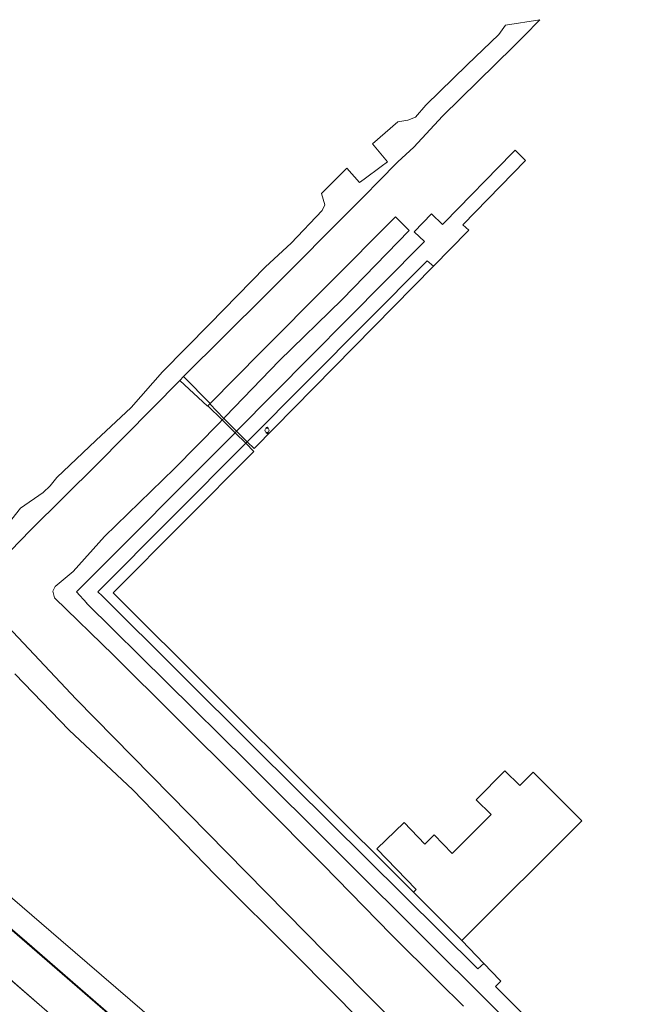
# Model space of a CAD drawing. Header units: millimetres. Extents: x 37131378 to 37737458, y 18584386 to 19114224.
# Tile 86 of 86: x 37645103 to 37719040, y 18982347 to 19099737. Entities that reach past the tile are written whole.
import ezdxf

# ---------------------------------------------------------------- set-up
doc = ezdxf.new("R2010")
doc.units = ezdxf.units.MM
doc.header["$LTSCALE"] = 50
for name, color, linetype, lineweight in [('afvalbak', 7, 'Continuous', 0), ('Bandenlijnen nieuwe situatie', 7, 'Continuous', 13), ('gesloten verharding', 7, 'Continuous', 0), ('groenvoorziening', 7, 'Continuous', 0), ('open verharding', 7, 'Continuous', 0), ('pand', 7, 'Continuous', 0), ('Voetpad', 7, 'Continuous', 0)]:
    doc.layers.add(name, color=color, linetype=linetype, lineweight=lineweight)

# ---------------------------------------------------------------- blocks, each defined once
blk = doc.blocks.new('BGT_DRD_ACAD_3_FMEBLOCK2857')
at = {"layer": 'open verharding', "color": 255}
for points in [[(0.322, -14.5515), (10.266, -23.0005), (23.365, -34.4225)], [(65.966, -44.5165), (46.185, -24.6145), (34.373, -12.5735), (16.461, 5.6845), (7.687, 15.0285)], [(8.642, 23.3645), (11.007, 25.8395), (18.977, 33.6995), (28.79, 43.6885), (29.252, 44.1495), (38.957, 53.8315), (50.478, 65.3665), (51.543, 66.4505), (51.767, 66.6785), (53.51, 68.4515), (53.75, 68.6965), (54.786, 69.7515), (56.68, 71.4875), (60.111, 75.2025), (68.571, 83.4885), (69.825, 84.7685), (71.691, 86.6955), (67.622, 86.0495), (66.811, 84.9135), (63.04, 81.3295), (58.108, 76.4855), (56.89, 75.0905), (55.951, 74.7035), (54.789, 74.4995), (51.762, 71.8815), (53.551, 69.7595), (52.776, 69.1875), (50.753, 67.6925), (50.224, 67.3015), (48.723, 68.9745), (45.666, 65.9605), (46.094, 64.6145), (45.762, 63.9425), (42.084, 60.0525), (39.021, 57.2215), (32.334, 50.3825), (26.752, 44.7025), (23.014, 40.4585), (18.816, 36.5095), (14.146, 32.1315), (13.353, 31.1005), (12.531, 30.3295), (9.813, 28.4605), (6.997, 24.9335)], [(9.131, 8.7055), (15.639, 2.0005), (23.203, -5.1365), (33.026, -15.2765), (42.649, -24.8735), (58.221, -40.6065)], [(26.012, -32.8695), (14.644, -23.0505), (-0.387, -10.1385)]]:
    blk.add_lwpolyline(points, dxfattribs=at)

msp = doc.modelspace()

# ---------------------------------------------------------------- linework, layer by layer
at = {"layer": 'afvalbak', "color": 30, "true_color": 0xf07a00}
msp.add_circle((37674571.6937, 19050780.3389), 250, dxfattribs=at)
for centre, start, end in [((37674571.6937, 19051030.3389), 345.522488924, 194.477513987), ((37674571.6937, 19050530.3389), 165.522488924, 14.477513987)]:
    msp.add_arc(centre, 125, start, end, dxfattribs=at)
at = {"layer": 'Bandenlijnen nieuwe situatie', "flags": 128}
msp.add_lwpolyline([(37587336.1437, 19034390.3631), (37654577.8737, 18976131.3889), (37716555.7437, 18922254.4189), (37719039.7925, 18926257.9358), (37612861.3328, 19018284.936), (37590498.1472, 19037901.7535)], dxfattribs=at)
at = {"layer": 'gesloten verharding', "color": 255, "flags": 128}
for points in [[(37667529.6937, 19053716.3389), (37667735.6937, 19053924.3389), (37667795.6937, 19053984.3389), (37664625.6937, 19057191.3389), (37664163.6937, 19056730.3389), (37667490.6937, 19053676.3389), (37667529.6937, 19053716.3389)], [(37667735.6937, 19053924.3389), (37667529.6937, 19053716.3389), (37669232.6937, 19052019.3389), (37669424.6937, 19052206.3389), (37667735.6937, 19053924.3389)], [(37669424.6937, 19052206.3389), (37669232.6937, 19052019.3389), (37670761.6937, 19050494.3389), (37670923.6937, 19050682.3389), (37669424.6937, 19052206.3389)], [(37670923.6937, 19050682.3389), (37670761.6937, 19050494.3389), (37672024.6937, 19049236.3389), (37672221.6937, 19049416.3389), (37670923.6937, 19050682.3389)]]:
    msp.add_lwpolyline(points, close=True, dxfattribs=at)
at = {"layer": 'groenvoorziening', "color": 3, "flags": 128}
for points in [[(37683538.6937, 19066391.3389), (37691509.6937, 19074585.3389), (37689863.6937, 19076248.3389), (37673884.6937, 19060149.3389), (37667795.6937, 19053984.3389), (37667735.6937, 19053924.3389), (37669424.6937, 19052206.3389), (37669640.6937, 19052415.3389), (37676001.6937, 19059074.3389), (37683538.6937, 19066391.3389)], [(37694414.6937, 19070360.3389), (37693648.6937, 19070981.3389), (37672221.6937, 19049416.3389), (37673017.6937, 19048632.3389), (37694414.6937, 19070360.3389)], [(37697777.6937, 18989936.3389), (37692004.6937, 18995701.3389), (37656238.6937, 19031417.3389), (37673015.6937, 19048248.3389), (37672024.6937, 19049236.3389), (37654419.6937, 19031534.3389), (37654938.6937, 19031062.3389), (37673199.6937, 19012848.3389), (37699680.6937, 18986557.3389), (37700380.6937, 18987217.3389), (37697777.6937, 18989936.3389)]]:
    msp.add_lwpolyline(points, close=True, dxfattribs=at)
for points in [[(37715570.6937, 18968079.3389), (37700309.6937, 18983239.3389), (37693965.6937, 18989541.3389), (37672218.6937, 19011238.3389), (37653055.6937, 19030154.3389), (37653098.6937, 19030183.3389), (37651865.6937, 19031505.3389), (37670761.6937, 19050494.3389), (37669232.6937, 19052019.3389), (37668930.6937, 19051725.3389), (37663547.6937, 19046240.3389), (37655195.6937, 19038115.3389), (37651473.6937, 19033945.3389), (37649332.6937, 19032156.3389), (37649038.6937, 19031604.3389), (37649242.6937, 19030827.3389), (37656282.6937, 19023987.3389), (37663656.6937, 19016628.3389), (37671700.6937, 19008630.3389), (37673719.6937, 19006585.3389), (37681251.6937, 18998958.3389), (37689341.6937, 18990669.3389), (37694983.6937, 18985081.3389), (37697973.6937, 18982120.3389)], [(37664947.6937, 18967030.3389), (37624222.6937, 19002550.3389), (37586425.6937, 19035181.3389), (37584607.6937, 19033120.3389), (37587234.6937, 19030790.3389), (37587269.6937, 19029296.3389), (37588453.6937, 19028280.3389), (37599972.6937, 19018285.3389), (37606814.6937, 19012405.3389), (37613441.6937, 19006755.3389), (37620398.6937, 19000715.3389), (37628916.6937, 18993542.3389), (37637291.6937, 18986093.3389), (37645167.6937, 18979497.3389)]]:
    msp.add_lwpolyline(points, dxfattribs=at)
at = {"layer": 'pand', "color": 1, "flags": 128}
msp.add_lwpolyline([(37696624.6937, 19000327.3389), (37694500.6937, 19002546.3389), (37693359.6937, 19001454.3389), (37690905.6937, 19004017.3389), (37687649.6937, 19000899.3389), (37692322.6937, 18996019.3389), (37692004.6937, 18995701.3389), (37697777.6937, 18989936.3389), (37712064.6937, 19004240.3389), (37706292.6937, 19010005.3389), (37704707.6937, 19008418.3389), (37702919.6937, 19010180.3389), (37699500.6937, 19006712.3389), (37701265.6937, 19004972.3389), (37696624.6937, 19000327.3389)], close=True, dxfattribs=at)
at = {"layer": 'Voetpad', "color": 255, "flags": 128}
msp.add_lwpolyline([(37693648.6937, 19070981.3389), (37694414.6937, 19070360.3389), (37698498.6937, 19074507.3389), (37698613.6937, 19074624.3389), (37697913.6937, 19075287.3389), (37705379.6937, 19082958.3389), (37704120.6937, 19084182.3389), (37703757.6937, 19083806.3389), (37695702.6937, 19075556.3389), (37695468.6937, 19075317.3389), (37694182.6937, 19076574.3389), (37692117.6937, 19074463.3389), (37693329.6937, 19073304.3389), (37693053.6937, 19073025.3389), (37670923.6937, 19050682.3389), (37672221.6937, 19049416.3389), (37693648.6937, 19070981.3389)], close=True, dxfattribs=at)
msp.add_lwpolyline([(37716325.6937, 18970000.3389), (37701788.6937, 18984461.3389), (37702434.6937, 18985114.3389), (37702318.6937, 18985229.3389), (37700380.6937, 18987217.3389), (37699680.6937, 18986557.3389), (37673199.6937, 19012848.3389), (37654938.6937, 19031062.3389), (37654419.6937, 19031534.3389), (37672024.6937, 19049236.3389), (37670761.6937, 19050494.3389), (37651865.6937, 19031505.3389), (37653098.6937, 19030183.3389), (37653055.6937, 19030154.3389), (37672218.6937, 19011238.3389), (37693965.6937, 18989541.3389), (37700309.6937, 18983239.3389), (37715570.6937, 18968079.3389)], dxfattribs=at)

# ---------------------------------------------------------------- block references
at = {"layer": 'open verharding', "color": 255, "xscale": 1000, "yscale": 1000, "zscale": 1000}
msp.add_blockref('BGT_DRD_ACAD_3_FMEBLOCK2857', (37635373.6937, 19013041.8389), dxfattribs=at)

doc.saveas('drawing.dxf')
